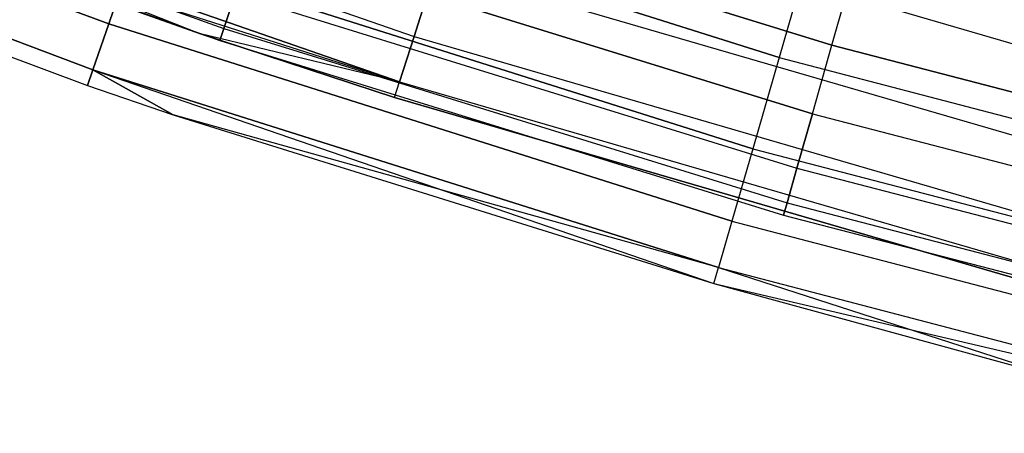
# Model space of a CAD drawing. Extents: x -135 to 135, y -135 to 135.
# Tile 82 of 207: x -25.01 to -19.23, y -73.42 to -70.99. Entities that reach past the tile are written whole.
import ezdxf

# ---------------------------------------------------------------- set-up
doc = ezdxf.new("R2010")
doc.units = 0
doc.header["$LTSCALE"] = 25.4
doc.layers.get('0').update_dxf_attribs({"linetype": 'CONTINUOUS'})

# ---------------------------------------------------------------- blocks, each defined once
blk = doc.blocks.new('SANTANA_BIURKO_A_PM_STL')
at = {"color": 0}
for p, q in [((-28.0804, -69.6722, 150.1756), (-24.4863, -71.0151, 150.1756)), ((-28.0804, -69.6722, 150.1756), (-24.4863, -71.0151, 150.1756)), ((-24.4863, -71.0151, 0.8244), (-28.0804, -69.6722, 0.8244)), ((-24.4863, -71.0151, 0.8244), (-28.0804, -69.6722, 0.8244)), ((-27.0666, -69.867, 149.4635), (-23.811, -71.0424, 149.4635)), ((-27.0666, -69.867, 149.4635), (-23.811, -71.0424, 149.4635)), ((-27.0666, -69.867, 148.5365), (-23.811, -71.0424, 148.5365)), ((-27.0666, -69.867, 148.5365), (-23.811, -71.0424, 148.5365)), ((-27.0666, -69.867, 2.4635), (-23.811, -71.0424, 2.4635)), ((-27.0666, -69.867, 2.4635), (-23.811, -71.0424, 2.4635)), ((-27.0666, -69.867, 1.5365), (-23.811, -71.0424, 1.5365)), ((-27.0666, -69.867, 1.5365), (-23.811, -71.0424, 1.5365)), ((-26.3233, -69.8258, 149.9947), (-22.6939, -71.0883, 149.9947)), ((-26.3233, -69.8258, 149.9947), (-22.6939, -71.0883, 149.9947)), ((-26.3233, -69.8258, 1.0053), (-22.6939, -71.0883, 1.0053)), ((-26.3233, -69.8258, 1.0053), (-22.6939, -71.0883, 1.0053)), ((-28.1866, -69.9356, 149.618), (-24.5789, -71.2836, 149.618)), ((-28.1866, -69.9356, 149.618), (-24.5789, -71.2836, 149.618)), ((-24.5789, -71.2836, 1.382), (-28.1866, -69.9356, 1.382)), ((-24.5789, -71.2836, 1.382), (-28.1866, -69.9356, 1.382)), ((-27.0931, -69.9354, 149), (-23.8344, -71.1121, 149)), ((-27.0931, -69.9354, 149), (-23.8344, -71.1121, 149)), ((-27.0931, -69.9354, 2), (-23.8344, -71.1121, 2)), ((-27.0931, -69.9354, 2), (-23.8344, -71.1121, 2)), ((-28.2232, -70.0264, 149), (-24.6108, -71.3762, 149)), ((-28.2232, -70.0264, 149), (-24.6108, -71.3762, 149)), ((-28.2232, -70.0264, 2), (-24.6108, -71.3762, 2)), ((-28.2232, -70.0264, 2), (-24.6108, -71.3762, 2)), ((-22.779, -71.3548, 149.5319), (-26.422, -70.0876, 149.5319)), ((-26.422, -70.0876, 149.5319), (-23.9476, -71.074, 149)), ((-22.779, -71.3548, 149.5319), (-26.422, -70.0876, 149.5319)), ((-26.422, -70.0876, 149.5319), (-23.9476, -71.074, 149)), ((-26.422, -70.0876, 1.4681), (-22.779, -71.3548, 1.4681)), ((-26.422, -70.0876, 1.4681), (-22.779, -71.3548, 1.4681)), ((-20.551, -71.2119, 150.9021), (-24.1603, -70.0697, 150.9021)), ((-20.551, -71.2119, 150.9021), (-24.1603, -70.0697, 150.9021)), ((-24.1603, -70.0697, 0.0979), (-20.551, -71.2119, 0.0979)), ((-24.1603, -70.0697, 0.0979), (-20.551, -71.2119, 0.0979)), ((-23.505, -70.1293, 150.4266), (-20.2411, -71.14, 150.4266)), ((-23.505, -70.1293, 150.4266), (-20.2411, -71.14, 150.4266)), ((-20.2411, -71.14, 147.5734), (-23.505, -70.1293, 147.5734)), ((-20.2411, -71.14, 147.5734), (-23.505, -70.1293, 147.5734)), ((-23.505, -70.1293, 3.4266), (-20.2411, -71.14, 3.4266)), ((-23.505, -70.1293, 3.4266), (-20.2411, -71.14, 3.4266)), ((-20.2411, -71.14, 0.5734), (-23.505, -70.1293, 0.5734)), ((-20.2411, -71.14, 0.5734), (-23.505, -70.1293, 0.5734)), ((-23.9476, -71.074, 149), (-26.4564, -70.1788, 149)), ((-26.4564, -70.1788, 2), (-22.779, -71.3548, 1.4681)), ((-26.4564, -70.1788, 2), (-22.779, -71.3548, 1.4681)), ((-26.4564, -70.1788, 2), (-23.9476, -71.074, 2)), ((-23.9476, -71.074, 149), (-26.4564, -70.1788, 149)), ((-26.4564, -70.1788, 2), (-23.9476, -71.074, 2)), ((-22.4074, -70.1909, 150.4891), (-18.7644, -71.2514, 150.4891)), ((-22.4074, -70.1909, 150.4891), (-18.7644, -71.2514, 150.4891)), ((-22.4074, -70.1909, 0.5109), (-18.7644, -71.2514, 0.5109)), ((-22.4074, -70.1909, 0.5109), (-18.7644, -71.2514, 0.5109)), ((-23.6379, -70.5258, 150.2135), (-20.3555, -71.5422, 150.2135)), ((-23.6379, -70.5258, 150.2135), (-20.3555, -71.5422, 150.2135)), ((-20.3555, -71.5422, 147.7865), (-23.6379, -70.5258, 147.7865)), ((-20.3555, -71.5422, 147.7865), (-23.6379, -70.5258, 147.7865)), ((-23.6379, -70.5258, 3.2135), (-20.3555, -71.5422, 3.2135)), ((-23.6379, -70.5258, 3.2135), (-20.3555, -71.5422, 3.2135)), ((-20.3555, -71.5422, 0.7865), (-23.6379, -70.5258, 0.7865)), ((-20.3555, -71.5422, 0.7865), (-23.6379, -70.5258, 0.7865)), ((-24.342, -70.5968, 150.618), (-24.4863, -71.0151, 150.1756)), ((-24.342, -70.5968, 150.618), (-24.4863, -71.0151, 150.1756)), ((-24.4863, -71.0151, 0.8244), (-24.342, -70.5968, 0.382)), ((-24.4863, -71.0151, 0.8244), (-24.342, -70.5968, 0.382)), ((-20.7056, -71.7476, 150.618), (-24.342, -70.5968, 150.618)), ((-20.7056, -71.7476, 150.618), (-24.342, -70.5968, 150.618)), ((-24.342, -70.5968, 0.382), (-20.7056, -71.7476, 0.382)), ((-24.342, -70.5968, 0.382), (-20.7056, -71.7476, 0.382)), ((-20.3796, -70.6181, 151), (-20.551, -71.2119, 150.9021)), ((-20.3796, -70.6181, 151), (-20.551, -71.2119, 150.9021)), ((-20.3796, -70.6181, 0), (-20.551, -71.2119, 0.0979)), ((-20.3796, -70.6181, 0), (-20.551, -71.2119, 0.0979)), ((-22.6939, -71.0883, 149.9947), (-22.5644, -70.6828, 150.3282)), ((-22.6939, -71.0883, 149.9947), (-22.5644, -70.6828, 150.3282)), ((-22.5644, -70.6828, 0.6718), (-22.6939, -71.0883, 1.0053)), ((-22.5644, -70.6828, 0.6718), (-22.6939, -71.0883, 1.0053)), ((-22.5644, -70.6828, 150.3282), (-18.8959, -71.7506, 150.3282)), ((-22.5644, -70.6828, 150.3282), (-18.8959, -71.7506, 150.3282)), ((-22.5644, -70.6828, 0.6718), (-18.8959, -71.7506, 0.6718)), ((-22.5644, -70.6828, 0.6718), (-18.8959, -71.7506, 0.6718)), ((-20.2411, -71.14, 150.4266), (-20.1142, -70.6942, 150.5)), ((-20.2411, -71.14, 150.4266), (-20.1142, -70.6942, 150.5)), ((-20.2411, -71.14, 147.5734), (-20.1142, -70.6942, 147.5)), ((-20.2411, -71.14, 147.5734), (-20.1142, -70.6942, 147.5)), ((-20.2411, -71.14, 3.4266), (-20.1142, -70.6942, 3.5)), ((-20.2411, -71.14, 3.4266), (-20.1142, -70.6942, 3.5)), ((-20.2411, -71.14, 0.5734), (-20.1142, -70.6942, 0.5)), ((-20.2411, -71.14, 0.5734), (-20.1142, -70.6942, 0.5)), ((-23.811, -71.0424, 149.4635), (-23.7433, -70.8404, 149.8817)), ((-23.811, -71.0424, 149.4635), (-23.7433, -70.8404, 149.8817)), ((-23.7433, -70.8404, 148.1183), (-23.811, -71.0424, 148.5365)), ((-23.7433, -70.8404, 148.1183), (-23.811, -71.0424, 148.5365)), ((-23.811, -71.0424, 2.4635), (-23.7433, -70.8404, 2.8817)), ((-23.811, -71.0424, 2.4635), (-23.7433, -70.8404, 2.8817)), ((-23.7433, -70.8404, 1.1183), (-23.811, -71.0424, 1.5365)), ((-23.7433, -70.8404, 1.1183), (-23.811, -71.0424, 1.5365)), ((-23.7433, -70.8404, 149.8817), (-20.4463, -71.8614, 149.8817)), ((-23.7433, -70.8404, 149.8817), (-20.4463, -71.8614, 149.8817)), ((-23.7433, -70.8404, 148.1183), (-20.4463, -71.8614, 148.1183)), ((-23.7433, -70.8404, 148.1183), (-20.4463, -71.8614, 148.1183)), ((-23.7433, -70.8404, 2.8817), (-20.4463, -71.8614, 2.8817)), ((-23.7433, -70.8404, 2.8817), (-20.4463, -71.8614, 2.8817)), ((-23.7433, -70.8404, 1.1183), (-20.4463, -71.8614, 1.1183)), ((-23.7433, -70.8404, 1.1183), (-20.4463, -71.8614, 1.1183)), ((-24.4863, -71.0151, 150.1756), (-24.5789, -71.2836, 149.618)), ((-24.4863, -71.0151, 150.1756), (-24.5789, -71.2836, 149.618)), ((-24.5789, -71.2836, 1.382), (-24.4863, -71.0151, 0.8244)), ((-24.5789, -71.2836, 1.382), (-24.4863, -71.0151, 0.8244)), ((-20.8283, -72.1727, 150.1756), (-24.4863, -71.0151, 150.1756)), ((-20.8283, -72.1727, 150.1756), (-24.4863, -71.0151, 150.1756)), ((-24.4863, -71.0151, 0.8244), (-20.8283, -72.1727, 0.8244)), ((-24.4863, -71.0151, 0.8244), (-20.8283, -72.1727, 0.8244)), ((-22.779, -71.3548, 149.5319), (-23.9476, -71.074, 149)), ((-22.779, -71.3548, 149.5319), (-23.9476, -71.074, 149)), ((-22.8086, -71.4477, 149), (-23.9476, -71.074, 149)), ((-23.9476, -71.074, 2), (-22.8086, -71.4477, 2)), ((-22.779, -71.3548, 1.4681), (-23.9476, -71.074, 2)), ((-22.779, -71.3548, 1.4681), (-23.9476, -71.074, 2)), ((-23.9476, -71.074, 149), (-23.9476, -71.074, 2)), ((-23.9476, -71.074, 149), (-23.9476, -71.074, 2)), ((-22.8086, -71.4477, 149), (-23.9476, -71.074, 149)), ((-23.9476, -71.074, 2), (-22.8086, -71.4477, 2)), ((-23.8344, -71.1121, 149), (-23.811, -71.0424, 149.4635)), ((-23.8344, -71.1121, 149), (-23.811, -71.0424, 149.4635)), ((-23.811, -71.0424, 148.5365), (-23.8344, -71.1121, 149)), ((-23.811, -71.0424, 148.5365), (-23.8344, -71.1121, 149)), ((-23.8344, -71.1121, 2), (-23.811, -71.0424, 2.4635)), ((-23.8344, -71.1121, 2), (-23.811, -71.0424, 2.4635)), ((-23.811, -71.0424, 1.5365), (-23.8344, -71.1121, 2)), ((-23.811, -71.0424, 1.5365), (-23.8344, -71.1121, 2)), ((-23.811, -71.0424, 149.4635), (-20.5046, -72.0663, 149.4635)), ((-23.811, -71.0424, 149.4635), (-20.5046, -72.0663, 149.4635)), ((-23.811, -71.0424, 148.5365), (-20.5046, -72.0663, 148.5365)), ((-23.811, -71.0424, 148.5365), (-20.5046, -72.0663, 148.5365)), ((-23.811, -71.0424, 2.4635), (-20.5046, -72.0663, 2.4635)), ((-23.811, -71.0424, 2.4635), (-20.5046, -72.0663, 2.4635)), ((-23.811, -71.0424, 1.5365), (-20.5046, -72.0663, 1.5365)), ((-23.811, -71.0424, 1.5365), (-20.5046, -72.0663, 1.5365)), ((-22.779, -71.3548, 149.5319), (-22.6939, -71.0883, 149.9947)), ((-22.779, -71.3548, 149.5319), (-22.6939, -71.0883, 149.9947)), ((-22.6939, -71.0883, 1.0053), (-22.779, -71.3548, 1.4681)), ((-22.6939, -71.0883, 1.0053), (-22.779, -71.3548, 1.4681)), ((-22.6939, -71.0883, 149.9947), (-19.0043, -72.1623, 149.9947)), ((-22.6939, -71.0883, 149.9947), (-19.0043, -72.1623, 149.9947)), ((-22.6939, -71.0883, 1.0053), (-19.0043, -72.1623, 1.0053)), ((-22.6939, -71.0883, 1.0053), (-19.0043, -72.1623, 1.0053)), ((-23.8344, -71.1121, 149), (-20.5247, -72.1369, 149)), ((-23.8344, -71.1121, 149), (-20.5247, -72.1369, 149)), ((-23.8344, -71.1121, 2), (-20.5247, -72.1369, 2)), ((-23.8344, -71.1121, 2), (-20.5247, -72.1369, 2)), ((-20.3555, -71.5422, 150.2135), (-20.2411, -71.14, 150.4266)), ((-20.3555, -71.5422, 150.2135), (-20.2411, -71.14, 150.4266)), ((-20.3555, -71.5422, 147.7865), (-20.2411, -71.14, 147.5734)), ((-20.3555, -71.5422, 147.7865), (-20.2411, -71.14, 147.5734)), ((-20.3555, -71.5422, 3.2135), (-20.2411, -71.14, 3.4266)), ((-20.3555, -71.5422, 3.2135), (-20.2411, -71.14, 3.4266)), ((-20.3555, -71.5422, 0.7865), (-20.2411, -71.14, 0.5734)), ((-20.3555, -71.5422, 0.7865), (-20.2411, -71.14, 0.5734)), ((-20.2411, -71.14, 150.4266), (-16.934, -71.9989, 150.4266)), ((-20.2411, -71.14, 150.4266), (-16.934, -71.9989, 150.4266)), ((-16.934, -71.9989, 147.5734), (-20.2411, -71.14, 147.5734)), ((-16.934, -71.9989, 147.5734), (-20.2411, -71.14, 147.5734)), ((-20.2411, -71.14, 3.4266), (-16.934, -71.9989, 3.4266)), ((-20.2411, -71.14, 3.4266), (-16.934, -71.9989, 3.4266)), ((-16.934, -71.9989, 0.5734), (-20.2411, -71.14, 0.5734)), ((-16.934, -71.9989, 0.5734), (-20.2411, -71.14, 0.5734)), ((-20.551, -71.2119, 150.9021), (-20.7056, -71.7476, 150.618)), ((-20.551, -71.2119, 150.9021), (-20.7056, -71.7476, 150.618)), ((-20.551, -71.2119, 0.0979), (-20.7056, -71.7476, 0.382)), ((-20.551, -71.2119, 0.0979), (-20.7056, -71.7476, 0.382)), ((-20.551, -71.2119, 150.9021), (-16.8881, -72.1684, 150.9021)), ((-20.551, -71.2119, 150.9021), (-16.8881, -72.1684, 150.9021)), ((-20.551, -71.2119, 0.0979), (-16.8881, -72.1684, 0.0979)), ((-20.551, -71.2119, 0.0979), (-16.8881, -72.1684, 0.0979)), ((-24.5789, -71.2836, 149.618), (-24.6108, -71.3762, 149)), ((-24.5789, -71.2836, 149.618), (-24.6108, -71.3762, 149)), ((-24.6108, -71.3762, 2), (-24.5789, -71.2836, 1.382)), ((-24.6108, -71.3762, 2), (-24.5789, -71.2836, 1.382)), ((-24.1073, -71.5478, 149), (-24.5789, -71.2836, 149.618)), ((-24.1073, -71.5478, 149), (-24.5789, -71.2836, 149.618)), ((-20.907, -72.4457, 149.618), (-24.5789, -71.2836, 149.618)), ((-20.907, -72.4457, 149.618), (-24.5789, -71.2836, 149.618)), ((-24.5789, -71.2836, 1.382), (-24.1073, -71.5478, 2)), ((-24.5789, -71.2836, 1.382), (-24.1073, -71.5478, 2)), ((-24.5789, -71.2836, 1.382), (-20.9342, -72.5397, 2)), ((-24.5789, -71.2836, 1.382), (-20.9342, -72.5397, 2)), ((-24.5789, -71.2836, 1.382), (-20.907, -72.4457, 1.382)), ((-24.5789, -71.2836, 1.382), (-20.907, -72.4457, 1.382)), ((-24.6108, -71.3762, 149), (-24.1073, -71.5478, 149)), ((-24.6108, -71.3762, 149), (-24.1073, -71.5478, 149)), ((-24.6108, -71.3762, 149), (-24.6108, -71.3762, 2)), ((-24.6108, -71.3762, 2), (-24.1073, -71.5478, 2)), ((-24.6108, -71.3762, 149), (-24.6108, -71.3762, 2)), ((-24.6108, -71.3762, 2), (-24.1073, -71.5478, 2)), ((-22.8086, -71.4477, 149), (-22.779, -71.3548, 149.5319)), ((-22.8086, -71.4477, 149), (-22.779, -71.3548, 149.5319)), ((-22.8086, -71.4477, 2), (-22.779, -71.3548, 1.4681)), ((-22.8086, -71.4477, 2), (-22.779, -71.3548, 1.4681)), ((-22.779, -71.3548, 149.5319), (-19.0755, -72.4328, 149.5319)), ((-22.779, -71.3548, 149.5319), (-19.0755, -72.4328, 149.5319)), ((-22.779, -71.3548, 1.4681), (-19.0755, -72.4328, 1.4681)), ((-22.779, -71.3548, 1.4681), (-19.0755, -72.4328, 1.4681)), ((-19.1003, -72.5271, 149), (-22.8086, -71.4477, 149)), ((-22.8086, -71.4477, 2), (-19.1003, -72.5271, 2)), ((-22.8086, -71.4477, 149), (-22.8086, -71.4477, 2)), ((-22.8086, -71.4477, 149), (-22.8086, -71.4477, 2)), ((-19.1003, -72.5271, 149), (-22.8086, -71.4477, 149)), ((-22.8086, -71.4477, 2), (-19.1003, -72.5271, 2)), ((-24.1073, -71.5478, 149), (-20.9342, -72.5397, 149)), ((-20.907, -72.4457, 149.618), (-24.1073, -71.5478, 149)), ((-20.907, -72.4457, 149.618), (-24.1073, -71.5478, 149)), ((-24.1073, -71.5478, 149), (-20.9342, -72.5397, 149)), ((-24.1073, -71.5478, 149), (-24.1073, -71.5478, 2)), ((-24.1073, -71.5478, 2), (-20.9342, -72.5397, 2)), ((-24.1073, -71.5478, 149), (-24.1073, -71.5478, 2)), ((-24.1073, -71.5478, 2), (-20.9342, -72.5397, 2)), ((-20.4463, -71.8614, 149.8817), (-20.3555, -71.5422, 150.2135)), ((-20.4463, -71.8614, 149.8817), (-20.3555, -71.5422, 150.2135)), ((-20.3555, -71.5422, 147.7865), (-20.4463, -71.8614, 148.1183)), ((-20.3555, -71.5422, 147.7865), (-20.4463, -71.8614, 148.1183)), ((-20.4463, -71.8614, 2.8817), (-20.3555, -71.5422, 3.2135)), ((-20.4463, -71.8614, 2.8817), (-20.3555, -71.5422, 3.2135)), ((-20.3555, -71.5422, 0.7865), (-20.4463, -71.8614, 1.1183)), ((-20.3555, -71.5422, 0.7865), (-20.4463, -71.8614, 1.1183)), ((-20.3555, -71.5422, 150.2135), (-17.0297, -72.406, 150.2135)), ((-20.3555, -71.5422, 150.2135), (-17.0297, -72.406, 150.2135)), ((-20.3555, -71.5422, 147.7865), (-17.0297, -72.406, 147.7865)), ((-20.3555, -71.5422, 147.7865), (-17.0297, -72.406, 147.7865)), ((-20.3555, -71.5422, 3.2135), (-17.0297, -72.406, 3.2135)), ((-20.3555, -71.5422, 3.2135), (-17.0297, -72.406, 3.2135)), ((-20.3555, -71.5422, 0.7865), (-17.0297, -72.406, 0.7865)), ((-20.3555, -71.5422, 0.7865), (-17.0297, -72.406, 0.7865)), ((-20.7056, -71.7476, 150.618), (-20.8283, -72.1727, 150.1756)), ((-20.7056, -71.7476, 150.618), (-20.8283, -72.1727, 150.1756)), ((-20.7056, -71.7476, 0.382), (-20.8283, -72.1727, 0.8244)), ((-20.7056, -71.7476, 0.382), (-20.8283, -72.1727, 0.8244)), ((-20.7056, -71.7476, 150.618), (-17.0151, -72.7113, 150.618)), ((-20.7056, -71.7476, 150.618), (-17.0151, -72.7113, 150.618)), ((-20.7056, -71.7476, 0.382), (-17.0151, -72.7113, 0.382)), ((-20.7056, -71.7476, 0.382), (-17.0151, -72.7113, 0.382)), ((-20.5046, -72.0663, 149.4635), (-20.4463, -71.8614, 149.8817)), ((-20.5046, -72.0663, 149.4635), (-20.4463, -71.8614, 149.8817)), ((-20.4463, -71.8614, 148.1183), (-20.5046, -72.0663, 148.5365)), ((-20.4463, -71.8614, 148.1183), (-20.5046, -72.0663, 148.5365)), ((-20.5046, -72.0663, 2.4635), (-20.4463, -71.8614, 2.8817)), ((-20.5046, -72.0663, 2.4635), (-20.4463, -71.8614, 2.8817)), ((-20.4463, -71.8614, 1.1183), (-20.5046, -72.0663, 1.5365)), ((-20.4463, -71.8614, 1.1183), (-20.5046, -72.0663, 1.5365)), ((-20.4463, -71.8614, 149.8817), (-17.1057, -72.729, 149.8817)), ((-20.4463, -71.8614, 149.8817), (-17.1057, -72.729, 149.8817)), ((-20.4463, -71.8614, 148.1183), (-17.1057, -72.729, 148.1183)), ((-20.4463, -71.8614, 148.1183), (-17.1057, -72.729, 148.1183)), ((-20.4463, -71.8614, 2.8817), (-17.1057, -72.729, 2.8817)), ((-20.4463, -71.8614, 2.8817), (-17.1057, -72.729, 2.8817)), ((-20.4463, -71.8614, 1.1183), (-17.1057, -72.729, 1.1183)), ((-20.4463, -71.8614, 1.1183), (-17.1057, -72.729, 1.1183)), ((-20.5247, -72.1369, 149), (-20.5046, -72.0663, 149.4635)), ((-20.5247, -72.1369, 149), (-20.5046, -72.0663, 149.4635)), ((-20.5046, -72.0663, 148.5365), (-20.5247, -72.1369, 149)), ((-20.5046, -72.0663, 148.5365), (-20.5247, -72.1369, 149)), ((-20.5247, -72.1369, 2), (-20.5046, -72.0663, 2.4635)), ((-20.5247, -72.1369, 2), (-20.5046, -72.0663, 2.4635)), ((-20.5046, -72.0663, 1.5365), (-20.5247, -72.1369, 2)), ((-20.5046, -72.0663, 1.5365), (-20.5247, -72.1369, 2)), ((-20.5046, -72.0663, 149.4635), (-17.1545, -72.9364, 149.4635)), ((-20.5046, -72.0663, 149.4635), (-17.1545, -72.9364, 149.4635)), ((-20.5046, -72.0663, 148.5365), (-17.1545, -72.9364, 148.5365)), ((-20.5046, -72.0663, 148.5365), (-17.1545, -72.9364, 148.5365)), ((-20.5046, -72.0663, 2.4635), (-17.1545, -72.9364, 2.4635)), ((-20.5046, -72.0663, 2.4635), (-17.1545, -72.9364, 2.4635)), ((-20.5046, -72.0663, 1.5365), (-17.1545, -72.9364, 1.5365)), ((-20.5046, -72.0663, 1.5365), (-17.1545, -72.9364, 1.5365)), ((-20.8283, -72.1727, 150.1756), (-20.907, -72.4457, 149.618)), ((-20.8283, -72.1727, 150.1756), (-20.907, -72.4457, 149.618)), ((-20.8283, -72.1727, 0.8244), (-20.907, -72.4457, 1.382)), ((-20.8283, -72.1727, 0.8244), (-20.907, -72.4457, 1.382)), ((-20.8283, -72.1727, 150.1756), (-17.1159, -73.1421, 150.1756)), ((-20.8283, -72.1727, 150.1756), (-17.1159, -73.1421, 150.1756)), ((-20.8283, -72.1727, 0.8244), (-17.1159, -73.1421, 0.8244)), ((-20.8283, -72.1727, 0.8244), (-17.1159, -73.1421, 0.8244)), ((-20.5247, -72.1369, 149), (-17.1713, -73.0079, 149)), ((-20.5247, -72.1369, 149), (-17.1713, -73.0079, 149)), ((-20.5247, -72.1369, 2), (-17.1713, -73.0079, 2)), ((-20.5247, -72.1369, 2), (-17.1713, -73.0079, 2)), ((-20.9342, -72.5397, 149), (-20.907, -72.4457, 149.618)), ((-20.9342, -72.5397, 149), (-20.907, -72.4457, 149.618)), ((-20.9342, -72.5397, 2), (-20.907, -72.4457, 1.382)), ((-20.9342, -72.5397, 2), (-20.907, -72.4457, 1.382)), ((-20.907, -72.4457, 149.618), (-17.1806, -73.4187, 149.618)), ((-20.907, -72.4457, 149.618), (-17.1806, -73.4187, 149.618)), ((-20.907, -72.4457, 1.382), (-18.8817, -73.1008, 2)), ((-20.907, -72.4457, 1.382), (-18.8817, -73.1008, 2)), ((-20.907, -72.4457, 1.382), (-17.1806, -73.4187, 1.382)), ((-20.907, -72.4457, 1.382), (-17.1806, -73.4187, 1.382)), ((-20.9342, -72.5397, 149), (-17.1806, -73.4187, 149.618)), ((-20.9342, -72.5397, 149), (-17.1806, -73.4187, 149.618)), ((-20.9342, -72.5397, 149), (-18.8817, -73.1008, 149)), ((-20.9342, -72.5397, 149), (-18.8817, -73.1008, 149)), ((-20.9342, -72.5397, 149), (-20.9342, -72.5397, 2)), ((-20.9342, -72.5397, 2), (-18.8817, -73.1008, 2)), ((-20.9342, -72.5397, 149), (-20.9342, -72.5397, 2)), ((-20.9342, -72.5397, 2), (-18.8817, -73.1008, 2))]:
    blk.add_line(p, q, dxfattribs=at)

msp = doc.modelspace()

# ---------------------------------------------------------------- block references
at = {"color": 253}
msp.add_blockref('SANTANA_BIURKO_A_PM_STL', (0, 0), dxfattribs=at)

doc.saveas('drawing.dxf')
